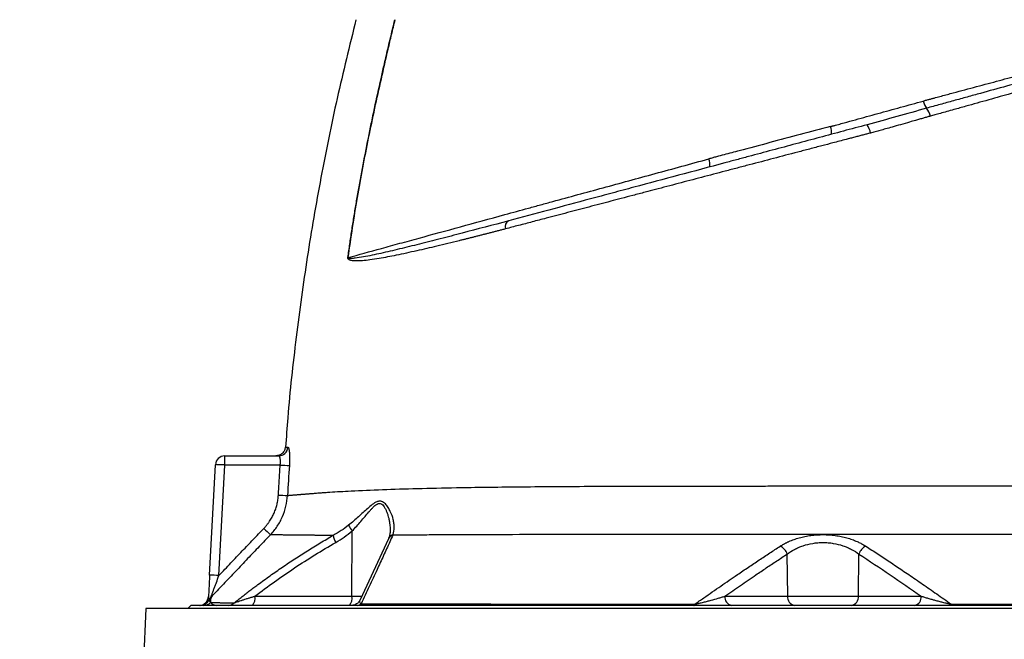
# Model space of a CAD drawing. Extents: x 144 to 1430, y 52 to 2135.
# Tile 23 of 25: x 156 to 472, y 1638 to 1837. Entities that reach past the tile are written whole.
import ezdxf

# ---------------------------------------------------------------- set-up
doc = ezdxf.new("R2010")
doc.units = 0
doc.layers.get('0').update_dxf_attribs({"linetype": 'CONTINUOUS'})

msp = doc.modelspace()

# ---------------------------------------------------------------- linework, layer by layer
at = {"color": 7, "linetype": 'CONTINUOUS'}
for p, q in [((221.76, 1697.07), (239.08, 1697.07)), ((221.76, 1694.13), (221.76, 1697.07)), ((216.9, 1658.75), (218.76, 1694.23)), ((219.9, 1658.64), (221.76, 1694.13)), ((239.58, 1694.13), (221.76, 1694.13)), ((262.62, 1652.02), (262.71, 1672.99)), ((274.86, 1672.99), (274.86, 1672.78)), ((274.32, 1670.39), (265.22, 1650.8)), ((274.41, 1670.59), (274.32, 1670.39)), ((402.56, 1652.02), (402.4, 1665.52)), ((425.26, 1652.02), (425.43, 1665.53)), ((231.45, 1652.02), (262.62, 1652.02)), ((262.62, 1652.02), (265.84, 1652.02)), ((382.41, 1652.02), (402.56, 1652.02)), ((402.56, 1652.02), (425.26, 1652.02)), ((425.26, 1652.02), (445.44, 1652.02)), ((196.41, 1648.07), (155.91, 686.07)), ((413.91, 1648.07), (196.41, 1648.07)), ((210.91, 1649.07), (209.91, 1648.07)), ((413.91, 1649.07), (210.91, 1649.07)), ((616.91, 1649.07), (413.91, 1649.07)), ((631.42, 1648.07), (413.91, 1648.07))]:
    msp.add_line(p, q, dxfattribs=at)
at = {"color": 7, "linetype": 'CONTINUOUS', "flags": 128}
for points in [[(372.45, 1649.07), (372.5, 1649.08), (372.54, 1649.1), (372.58, 1649.13), (372.62, 1649.18), (372.66, 1649.24), (372.7, 1649.31), (372.73, 1649.39), (372.77, 1649.49)], [(455.37, 1649.07), (455.33, 1649.08), (455.28, 1649.1), (455.24, 1649.13), (455.2, 1649.18), (455.16, 1649.24), (455.13, 1649.31), (455.09, 1649.4), (455.05, 1649.49)]]:
    msp.add_lwpolyline(points, dxfattribs=at)
at = {"color": 7, "linetype": 'CONTINUOUS'}
for centre, radius, start, end in [((452.54, 1812.46), 6.62, 192.9576, 215.1684), ((442.54, 1804.82), 5.98, 12.4697, 39.8224), ((412.79, 1801.3), 3.84, 344.2259, 22.8254), ((423.2, 1799.8), 6.02, 8.541, 36.1736), ((373.69, 1790.88), 3.89, 343.7, 23.1678), ((314.08, 1770.55), 2.26, 119.6223, 196.3073), ((260.7, 1752.4), 8.36, 85.0431, 85.7013), ((239.07, 1700.06), 2.99, 270.2116, 355.8379), ((221.76, 1694.07), 3, 90, 177), ((244.38, 1756.12), 62.18, 265.5744, 268.2901), ((243.05, 1746.65), 62.3, 266.2571, 268.968), ((287.12, 1727.94), 75.68, 225.7305, 227.959), ((268.55, 1678.03), 7.71, 204.7164, 220.822), ((262.51, 1672.38), 5.99, 187.9666, 211.355), ((276.38, 1669.42), 2.27, 105.7305, 154.5649), ((276.45, 1669.64), 2.25, 105.9515, 155.1925), ((398.43, 1664.26), 4.16, 17.6597, 65.647), ((429.39, 1664.27), 4.16, 114.3935, 162.3662), ((216.9, 1615.65), 43.1, 86.0062, 89.9921), ((213.55, 1652.07), 3, 270, 357), ((214.02, 1652.07), 3, 270.016, 334.4794), ((219.4, 1649.48), 2.97, 136.1643, 154.1158), ((228.03, 1651.35), 3.48, 319.2946, 11.1949), ((259.2, 1651.35), 3.48, 319.2946, 11.1949), ((385.05, 1651.68), 2.66, 172.6994, 258.7735), ((405.2, 1651.68), 2.66, 172.6997, 258.7746), ((422.62, 1651.68), 2.66, 281.2265, 7.3006), ((442.8, 1651.68), 2.66, 281.2262, 7.2994), ((215.07, 1652.02), 2.94, 270.0639, 316.5064), ((222.81, 1651.84), 2.77, 270.241, 314.3695), ((264.28, 1650.93), 1.86, 271.0927, 313.7465)]:
    msp.add_arc(centre, radius, start, end, dxfattribs=at)
for points, knots in [([(263.91, 1837.07), (261.84, 1828.67), (257.7, 1811.86), (252.53, 1786.41), (248.12, 1760.84), (244.61, 1735.13), (242.33, 1714.79), (241.52, 1703), (241.3, 1699.84)], [0, 0, 0, 0, 0.1865155, 0.3729021, 0.5592072, 0.74548, 0.9317696, 1, 1, 1, 1]), ([(261.33, 1760.74), (261.43, 1761.45), (261.63, 1762.87), (261.93, 1765.01), (262.25, 1767.14), (262.57, 1769.28), (262.9, 1771.41), (263.24, 1773.55), (263.59, 1775.69), (263.94, 1777.83), (264.71, 1782.37), (265.99, 1789.46), (267.53, 1797.38), (268.85, 1803.82), (270.19, 1810.16), (271.55, 1816.38), (272.99, 1822.7), (274.22, 1828), (275.38, 1832.9), (276.14, 1836.06), (276.39, 1837.07)], [0, 0, 0, 0, 0.027673, 0.055372, 0.083096, 0.110845, 0.138621, 0.166423, 0.194251, 0.222107, 0.249991, 0.371675, 0.499986, 0.560645, 0.624988, 0.74999, 0.80588, 0.875, 0.959609, 1, 1, 1, 1]), ([(261.42, 1760.73), (262.31, 1767.16), (263.3, 1773.57), (265.5, 1786.36), (266.7, 1792.73), (269.26, 1805.46), (270.63, 1811.8), (272.77, 1821.29), (273.5, 1824.45), (274.61, 1829.19), (274.98, 1830.77), (275.74, 1833.92), (276.12, 1835.5), (276.5, 1837.07)], [0, 0, 0, 0, 0.25, 0.25, 0.5, 0.5, 0.75, 0.75, 0.875, 0.875, 0.9375, 0.9375, 1, 1, 1, 1]), ([(548.21, 1837.07), (547.36, 1836.77), (546.42, 1836.45), (544.34, 1835.78), (543.21, 1835.42), (540.77, 1834.67), (539.45, 1834.28), (537.34, 1833.66), (536.61, 1833.45), (535.11, 1833.02), (534.33, 1832.8), (530.33, 1831.66), (526.81, 1830.67), (521.05, 1829.07), (519.05, 1828.51), (514.88, 1827.36), (512.72, 1826.76), (509.37, 1825.84), (508.24, 1825.52), (505.93, 1824.89), (504.77, 1824.57), (501.22, 1823.59), (498.81, 1822.92), (491.41, 1820.88), (486.29, 1819.47), (475.66, 1816.53), (470.16, 1815.01), (463.04, 1813.04), (461.61, 1812.65), (458.74, 1811.85), (457.3, 1811.46), (454.41, 1810.66), (452.96, 1810.26), (450.06, 1809.46), (448.6, 1809.06), (447.13, 1808.65)], [0, 0, 0, 0, 0.0625, 0.0625, 0.125, 0.125, 0.1875, 0.1875, 0.21875, 0.21875, 0.25, 0.25, 0.375, 0.375, 0.4375, 0.4375, 0.5, 0.5, 0.53125, 0.53125, 0.5625, 0.5625, 0.625, 0.625, 0.75, 0.75, 0.875, 0.875, 0.90625, 0.90625, 0.9375, 0.9375, 0.96875, 0.96875, 1, 1, 1, 1]), ([(448.14, 1811.55), (448.46, 1811.63), (448.78, 1811.72), (449.41, 1811.89), (450.37, 1812.14), (451.32, 1812.4), (453.21, 1812.91), (454.47, 1813.25), (458.24, 1814.26), (460.74, 1814.93), (464.46, 1815.93), (465.69, 1816.26), (468.13, 1816.91), (469.34, 1817.24), (472.95, 1818.21), (475.32, 1818.85), (482.31, 1820.72), (486.83, 1821.94), (493.37, 1823.7), (495.52, 1824.27), (498.68, 1825.12), (499.72, 1825.41), (501.79, 1825.96), (502.81, 1826.24), (505.85, 1827.06), (507.83, 1827.59), (511.66, 1828.63), (515.39, 1829.63), (518.89, 1830.58), (522.28, 1831.51), (523.93, 1831.96), (527.09, 1832.83), (528.61, 1833.25), (531.52, 1834.06), (532.91, 1834.46), (535.55, 1835.22), (536.81, 1835.59), (538.6, 1836.15), (539.48, 1836.42), (540.45, 1836.75), (540.86, 1836.89), (541.07, 1836.96), (541.13, 1836.98), (541.23, 1837.02), (541.27, 1837.03), (541.33, 1837.05), (541.37, 1837.06), (541.4, 1837.07)], [0, 0, 0, 0, 0.007812, 0.007812, 0.015625, 0.03125, 0.03125, 0.0625, 0.0625, 0.125, 0.125, 0.15625, 0.15625, 0.1875, 0.1875, 0.25, 0.25, 0.375, 0.375, 0.4375, 0.4375, 0.46875, 0.46875, 0.5, 0.5, 0.5625, 0.5625, 0.625, 0.6875, 0.6875, 0.75, 0.75, 0.8125, 0.8125, 0.875, 0.875, 0.9375, 0.9375, 0.96875, 0.984375, 0.992188, 0.992188, 0.996094, 0.996094, 0.998047, 0.998047, 1, 1, 1, 1]), ([(541.89, 1832.66), (541.73, 1832.61), (541.4, 1832.5), (540.91, 1832.34), (540.41, 1832.18), (539.92, 1832.03), (539.44, 1831.87), (538.95, 1831.72), (538.02, 1831.43), (536.6, 1831), (533.96, 1830.2), (530.43, 1829.16), (524.28, 1827.38), (515.68, 1824.94), (504.08, 1821.68), (493.51, 1818.73), (484.64, 1816.25), (477.83, 1814.34), (470.72, 1812.35), (464.69, 1810.66), (459.71, 1809.27), (456.45, 1808.36), (453.73, 1807.6), (451.69, 1807.03), (449.94, 1806.55), (448.87, 1806.24), (448.38, 1806.11)], [0, 0, 0, 0, 0.009504, 0.018806, 0.027907, 0.036805, 0.045501, 0.053996, 0.062289, 0.093938, 0.124995, 0.187884, 0.250088, 0.374458, 0.500772, 0.625339, 0.68643, 0.749429, 0.810331, 0.874426, 0.905192, 0.937203, 0.956507, 0.973412, 0.987911, 1, 1, 1, 1]), ([(417.01, 1802.97), (417.17, 1803.01), (417.32, 1803.05), (417.62, 1803.13), (417.77, 1803.17), (418.23, 1803.3), (418.53, 1803.38), (419.44, 1803.63), (420.05, 1803.8), (421.87, 1804.3), (423.08, 1804.64), (426.72, 1805.64), (429.14, 1806.31), (433.99, 1807.64), (436.41, 1808.3), (441.25, 1809.63), (443.68, 1810.3), (446.09, 1810.97)], [0, 0, 0, 0, 0.015625, 0.015625, 0.03125, 0.03125, 0.0625, 0.0625, 0.125, 0.125, 0.25, 0.25, 0.5, 0.5, 0.75, 0.75, 1, 1, 1, 1]), ([(446.09, 1810.97), (446.44, 1811.07), (446.78, 1811.17), (447.46, 1811.36), (447.8, 1811.45), (448.14, 1811.55)], [0, 0, 0, 0, 0.5, 0.5, 1, 1, 1, 1]), ([(447.13, 1808.65), (443.98, 1807.77), (440.8, 1806.88), (434.43, 1805.09), (431.24, 1804.2), (428.06, 1803.35)], [0, 0, 0, 0, 0.5, 0.5, 1, 1, 1, 1]), ([(448.38, 1806.11), (448.02, 1806.01), (447.28, 1805.8), (446.12, 1805.47), (444.9, 1805.12), (443.43, 1804.7), (441.4, 1804.11), (438.89, 1803.39), (436.31, 1802.66), (434.12, 1802.04), (432.32, 1801.54), (430.7, 1801.1), (429.65, 1800.83), (429.15, 1800.69)], [0, 0, 0, 0, 0.05693, 0.117583, 0.181963, 0.250073, 0.348837, 0.500089, 0.64362, 0.750013, 0.839222, 0.922553, 1, 1, 1, 1]), ([(428.06, 1803.35), (422.98, 1801.99), (417.91, 1800.63), (407.75, 1797.91), (402.67, 1796.55), (395.05, 1794.51), (392.51, 1793.83), (388.69, 1792.8), (387.42, 1792.46), (384.88, 1791.78), (383.62, 1791.45), (377.33, 1789.76), (372.4, 1788.44), (362.69, 1785.84), (357.91, 1784.56), (350.85, 1782.66), (348.51, 1782.04), (343.86, 1780.79), (341.54, 1780.17), (334.67, 1778.33), (330.19, 1777.13), (321.43, 1774.78), (317.14, 1773.63), (312.96, 1772.51)], [0, 0, 0, 0, 0.125, 0.125, 0.25, 0.25, 0.3125, 0.3125, 0.34375, 0.34375, 0.375, 0.375, 0.5, 0.5, 0.625, 0.625, 0.6875, 0.6875, 0.75, 0.75, 0.875, 0.875, 1, 1, 1, 1]), ([(416.33, 1802.78), (409.81, 1801.06), (403.3, 1799.33), (393.53, 1796.74), (390.28, 1795.87), (385.39, 1794.57), (382.95, 1793.92), (380.1, 1793.17), (378.88, 1792.84), (378.06, 1792.62), (377.67, 1792.52), (377.27, 1792.41)], [0, 0, 0, 0, 0.5, 0.5, 0.75, 0.75, 0.875, 0.9375, 0.96875, 0.96875, 1, 1, 1, 1]), ([(416.33, 1802.78), (416.44, 1802.81), (416.56, 1802.84), (416.78, 1802.91), (416.9, 1802.94), (417.01, 1802.97)], [0, 0, 0, 0, 0.5, 0.5, 1, 1, 1, 1]), ([(429.15, 1800.69), (428.74, 1800.59), (427.92, 1800.37), (426.67, 1800.04), (425.38, 1799.7), (424.07, 1799.36), (422.72, 1799.01), (420.38, 1798.39), (417.33, 1797.59), (413.41, 1796.56), (409.65, 1795.58), (404.46, 1794.21), (397.99, 1792.52), (391.52, 1790.82), (386.36, 1789.47), (381.24, 1788.12), (374.9, 1786.46), (367.42, 1784.49), (361.41, 1782.91), (356.56, 1781.64), (352.9, 1780.67), (349.21, 1779.71), (345.66, 1778.77), (342.19, 1777.86), (337.53, 1776.64), (331.75, 1775.12), (326.47, 1773.74), (322.73, 1772.75), (320.51, 1772.17), (318.32, 1771.6), (316.16, 1771.03), (314.02, 1770.47), (312.61, 1770.1), (311.91, 1769.92)], [0, 0, 0, 0, 0.009843, 0.01993, 0.030261, 0.040837, 0.051657, 0.06272, 0.097112, 0.125141, 0.156833, 0.187437, 0.249778, 0.312356, 0.343794, 0.375182, 0.437653, 0.499886, 0.56206, 0.590385, 0.624313, 0.65707, 0.686731, 0.717694, 0.749382, 0.811605, 0.874727, 0.895853, 0.916877, 0.937801, 0.958628, 0.979361, 1, 1, 1, 1]), ([(261.42, 1760.73), (264.74, 1761.64), (268.3, 1762.62), (274.02, 1764.19), (276, 1764.74), (280.03, 1765.84), (282.1, 1766.41), (288.43, 1768.14), (292.84, 1769.35), (302.02, 1771.86), (306.8, 1773.17), (314.24, 1775.2), (316.76, 1775.89), (320.62, 1776.95), (321.92, 1777.3), (324.53, 1778.02), (325.84, 1778.37), (332.43, 1780.17), (337.8, 1781.64), (348.74, 1784.62), (354.3, 1786.14), (365.64, 1789.23), (371.4, 1790.81), (377.27, 1792.41)], [0, 0, 0, 0, 0.125, 0.125, 0.1875, 0.1875, 0.25, 0.25, 0.375, 0.375, 0.5, 0.5, 0.5625, 0.5625, 0.59375, 0.59375, 0.625, 0.625, 0.75, 0.75, 0.875, 0.875, 1, 1, 1, 1]), ([(312.96, 1772.51), (307.81, 1771.13), (302.83, 1769.81), (295.65, 1767.94), (293.3, 1767.33), (288.7, 1766.15), (286.46, 1765.59), (282.1, 1764.49), (279.98, 1763.97), (275.86, 1762.98), (273.86, 1762.51), (270.96, 1761.86), (270, 1761.65), (268.13, 1761.27), (267.21, 1761.08), (265.41, 1760.76), (264.53, 1760.61), (263.46, 1760.49), (263.25, 1760.47), (262.83, 1760.43), (262.62, 1760.42), (262.21, 1760.41), (262.01, 1760.42), (261.72, 1760.46), (261.63, 1760.48), (261.51, 1760.54), (261.47, 1760.56), (261.42, 1760.63), (261.41, 1760.68), (261.42, 1760.73)], [0, 0, 0, 0, 0.25, 0.25, 0.375, 0.375, 0.5, 0.5, 0.625, 0.625, 0.75, 0.75, 0.8125, 0.8125, 0.875, 0.875, 0.9375, 0.9375, 0.953125, 0.953125, 0.96875, 0.96875, 0.984375, 0.984375, 0.992188, 0.992188, 0.996094, 0.996094, 1, 1, 1, 1]), ([(311.91, 1769.92), (311.54, 1769.82), (310.8, 1769.62), (309.69, 1769.34), (308.59, 1769.05), (307.49, 1768.77), (306.41, 1768.49), (305.34, 1768.21), (304.27, 1767.94), (303.21, 1767.67), (302.17, 1767.41), (301.13, 1767.14), (300.1, 1766.88), (299.08, 1766.63), (298.07, 1766.38), (294.95, 1765.6), (289.97, 1764.39), (283.22, 1762.82), (277.03, 1761.47), (272.09, 1760.52), (268.52, 1759.96), (266.28, 1759.71), (264.63, 1759.61), (263.58, 1759.62), (262.81, 1759.69), (262.36, 1759.77), (262.09, 1759.86), (261.94, 1759.91), (261.81, 1759.97), (261.69, 1760.04), (261.58, 1760.12), (261.49, 1760.2), (261.42, 1760.29), (261.37, 1760.39), (261.33, 1760.5), (261.32, 1760.62), (261.32, 1760.7), (261.33, 1760.74)], [0, 0, 0, 0, 0.0182, 0.036348, 0.054442, 0.072483, 0.090471, 0.108406, 0.126287, 0.144114, 0.161888, 0.179608, 0.197273, 0.214885, 0.232442, 0.249944, 0.378595, 0.499956, 0.632001, 0.749179, 0.816193, 0.874368, 0.908222, 0.937026, 0.954117, 0.968436, 0.972913, 0.977019, 0.980758, 0.984137, 0.987489, 0.990401, 0.992899, 0.995023, 0.996839, 0.99845, 1, 1, 1, 1]), ([(241.21, 1699.84), (241.14, 1699.49), (241.01, 1698.75), (240.3, 1697.82), (239.32, 1697.19), (238.58, 1697.11), (238.22, 1697.07)], [0, 0, 0, 0, 0.241084, 0.499999, 0.75892, 1, 1, 1, 1]), ([(241.21, 1699.84), (241.21, 1699.84), (241.21, 1699.84), (241.23, 1699.84), (241.25, 1699.84), (241.28, 1699.84), (241.33, 1699.84), (241.38, 1699.84), (241.45, 1699.84), (241.52, 1699.84), (241.61, 1699.84), (241.7, 1699.84), (241.81, 1699.84), (241.92, 1699.84), (242, 1699.84), (242.05, 1699.84)], [0, 0, 0, 0, 0.076439, 0.152946, 0.229526, 0.306182, 0.382916, 0.459731, 0.536632, 0.613621, 0.690701, 0.767876, 0.845148, 0.922522, 1, 1, 1, 1]), ([(242.05, 1699.84), (242.06, 1699.84), (242.08, 1699.84), (242.11, 1699.83), (242.13, 1699.8), (242.16, 1699.77), (242.2, 1699.71), (242.26, 1699.6), (242.32, 1699.4), (242.38, 1699.15), (242.45, 1698.76), (242.53, 1698.14), (242.57, 1697.39), (242.6, 1696.74), (242.6, 1696.22), (242.6, 1695.67), (242.58, 1695.18), (242.57, 1694.74), (242.55, 1694.35), (242.53, 1694.1), (242.52, 1693.97)], [0, 0, 0, 0, 0.025009, 0.049962, 0.074897, 0.099857, 0.12488, 0.187443, 0.250071, 0.312296, 0.374597, 0.499735, 0.624159, 0.686689, 0.749335, 0.811748, 0.874285, 0.916166, 0.958014, 1, 1, 1, 1]), ([(239.58, 1694.13), (239.59, 1694.18), (239.6, 1694.3), (239.62, 1694.46), (239.63, 1694.63), (239.64, 1694.79), (239.65, 1694.96), (239.65, 1695.12), (239.66, 1695.4), (239.64, 1695.79), (239.57, 1696.23), (239.48, 1696.6), (239.38, 1696.82), (239.3, 1696.95), (239.24, 1697.01), (239.16, 1697.06), (239.11, 1697.07), (239.08, 1697.07)], [0, 0, 0, 0, 0.036037, 0.071978, 0.107836, 0.143628, 0.179368, 0.215071, 0.250753, 0.372505, 0.500186, 0.618665, 0.749841, 0.802865, 0.86223, 0.927941, 1, 1, 1, 1]), ([(221.76, 1694.13), (221.37, 1694.15), (220.98, 1694.17), (220.25, 1694.2), (219.92, 1694.21), (219.37, 1694.23), (219.14, 1694.24), (218.84, 1694.24), (218.76, 1694.24), (218.76, 1694.23)], [0, 0, 0, 0, 0.25, 0.25, 0.5, 0.5, 0.75, 0.75, 1, 1, 1, 1]), ([(238.98, 1684.47), (239.02, 1685.28), (239.12, 1686.89), (239.26, 1689.3), (239.42, 1691.71), (239.52, 1693.32), (239.58, 1694.13)], [0, 0, 0, 0, 0.25, 0.499999, 0.749998, 1, 1, 1, 1]), ([(241.92, 1684.35), (241.99, 1684.36), (242.12, 1684.37), (242.33, 1684.39), (242.56, 1684.41), (242.79, 1684.43), (243.04, 1684.45), (243.3, 1684.47), (243.57, 1684.49), (243.85, 1684.52), (244.14, 1684.54), (244.45, 1684.57), (244.77, 1684.59), (245.1, 1684.62), (245.44, 1684.65), (245.8, 1684.68), (246.17, 1684.71), (246.55, 1684.74), (246.94, 1684.77), (247.35, 1684.8), (247.77, 1684.84), (248.2, 1684.87), (248.65, 1684.91), (249.11, 1684.94), (249.85, 1685), (250.93, 1685.09), (252.15, 1685.18), (253.18, 1685.26), (254.22, 1685.33), (256.06, 1685.46), (258.82, 1685.63), (264.22, 1685.93), (272.23, 1686.27), (283.55, 1686.61), (297.81, 1686.92), (315.97, 1687.16), (332.59, 1687.27), (344.41, 1687.32), (350.48, 1687.33), (356.47, 1687.35), (361.35, 1687.35), (365.2, 1687.36), (369.26, 1687.36), (374.52, 1687.37), (380.73, 1687.38), (387.2, 1687.38), (393.56, 1687.39), (399.73, 1687.39), (405.97, 1687.39), (412.98, 1687.39), (423.91, 1687.39), (437.55, 1687.4), (451.66, 1687.4), (463.91, 1687.41), (475.12, 1687.42), (486.7, 1687.44), (497.87, 1687.46), (508.4, 1687.48), (518.31, 1687.51), (526.03, 1687.54), (531.84, 1687.56), (535.99, 1687.58), (539.82, 1687.6), (542.64, 1687.61), (544.63, 1687.62), (545.89, 1687.63), (547.11, 1687.63), (548.29, 1687.64), (549.44, 1687.64), (550.56, 1687.65), (551.64, 1687.66), (552.68, 1687.66), (553.69, 1687.67), (554.67, 1687.67), (555.29, 1687.68), (555.6, 1687.68)], [0, 0, 0, 0, 0.002598, 0.005205, 0.007822, 0.010447, 0.013083, 0.015728, 0.018382, 0.021047, 0.023722, 0.026408, 0.029104, 0.03181, 0.034528, 0.037256, 0.039996, 0.042747, 0.04551, 0.048284, 0.051071, 0.05387, 0.056681, 0.059505, 0.062342, 0.069957, 0.078029, 0.08196, 0.085898, 0.093745, 0.109226, 0.124979, 0.166424, 0.207615, 0.249788, 0.309992, 0.374382, 0.389841, 0.405791, 0.422839, 0.437051, 0.443746, 0.452628, 0.468191, 0.483785, 0.499365, 0.516503, 0.530801, 0.544676, 0.562181, 0.582002, 0.624397, 0.662063, 0.687168, 0.717655, 0.749596, 0.78081, 0.8121, 0.843437, 0.874793, 0.891148, 0.907068, 0.922551, 0.937593, 0.943372, 0.94913, 0.954867, 0.960583, 0.966278, 0.971952, 0.977604, 0.983235, 0.988845, 0.994433, 1, 1, 1, 1]), ([(234.29, 1673.75), (234.39, 1673.85), (234.59, 1674.06), (234.87, 1674.38), (235.15, 1674.71), (235.41, 1675.04), (235.67, 1675.38), (235.92, 1675.72), (236.37, 1676.37), (236.96, 1677.34), (237.62, 1678.68), (238.16, 1680.08), (238.5, 1681.28), (238.71, 1682.25), (238.83, 1682.99), (238.93, 1683.73), (238.96, 1684.23), (238.98, 1684.47)], [0, 0, 0, 0, 0.035814, 0.071561, 0.107261, 0.142938, 0.178614, 0.214312, 0.250053, 0.3751, 0.500032, 0.625046, 0.749986, 0.812565, 0.87501, 0.937447, 1, 1, 1, 1]), ([(236.44, 1671.74), (237.26, 1672.59), (237.98, 1673.5), (239.27, 1675.44), (239.83, 1676.47), (240.78, 1678.64), (241.15, 1679.75), (241.69, 1682.01), (241.86, 1683.17), (241.92, 1684.35)], [0, 0, 0, 0, 0.25, 0.25, 0.5, 0.5, 0.75, 0.75, 1, 1, 1, 1]), ([(275.83, 1671.8), (276.08, 1672.52), (276.19, 1673.28), (276.19, 1674.5), (276.17, 1674.91), (276.06, 1675.76), (275.98, 1676.19), (275.66, 1677.49), (275.35, 1678.37), (274.74, 1679.65), (274.51, 1680.08), (273.98, 1680.9), (273.68, 1681.3), (273.17, 1681.81), (272.99, 1681.97), (272.59, 1682.24), (272.38, 1682.36), (272.04, 1682.47), (271.92, 1682.49), (271.68, 1682.53), (271.55, 1682.53), (271.3, 1682.51), (271.17, 1682.5), (270.92, 1682.43), (270.79, 1682.39), (270.4, 1682.24), (270.15, 1682.11), (269.65, 1681.8), (269.39, 1681.62), (268.65, 1681.06), (268.17, 1680.64), (267.19, 1679.77), (266.7, 1679.32), (265.71, 1678.42), (265.21, 1677.96), (263.69, 1676.6), (262.64, 1675.7), (261.54, 1674.81)], [0, 0, 0, 0, 0.125, 0.125, 0.1875, 0.1875, 0.25, 0.25, 0.375, 0.375, 0.4375, 0.4375, 0.5, 0.5, 0.53125, 0.53125, 0.5625, 0.5625, 0.578125, 0.578125, 0.59375, 0.59375, 0.609375, 0.609375, 0.625, 0.625, 0.65625, 0.65625, 0.6875, 0.6875, 0.75, 0.75, 0.8125, 0.8125, 0.875, 0.875, 1, 1, 1, 1]), ([(262.71, 1672.99), (263.19, 1673.49), (264.15, 1674.5), (265.51, 1676.03), (266.82, 1677.57), (267.87, 1678.83), (268.71, 1679.81), (269.56, 1680.72), (270.43, 1681.53), (271.35, 1681.88), (272.21, 1681.7), (272.91, 1680.9), (273.46, 1679.9), (273.86, 1678.95), (274.17, 1678), (274.45, 1676.96), (274.65, 1675.96), (274.82, 1674.74), (274.9, 1673.78), (274.87, 1673.13), (274.86, 1672.99)], [0, 0, 0, 0, 0.075067, 0.149829, 0.224573, 0.299608, 0.337261, 0.374877, 0.449788, 0.487293, 0.524862, 0.599637, 0.648729, 0.696497, 0.749234, 0.793308, 0.853889, 0.898083, 0.977974, 1, 1, 1, 1]), ([(219.9, 1658.64), (221.17, 1659.99), (223.67, 1662.62), (227.34, 1666.48), (230.87, 1670.17), (233.17, 1672.57), (234.29, 1673.75)], [0, 0, 0, 0, 0.266164, 0.521552, 0.766164, 1, 1, 1, 1]), ([(236.44, 1671.74), (235.24, 1670.48), (232.79, 1667.93), (229.08, 1664.02), (225.24, 1659.98), (221.28, 1655.81), (218.61, 1652.98), (217.25, 1651.54)], [0, 0, 0, 0, 0.187129, 0.380683, 0.580673, 0.787109, 1, 1, 1, 1]), ([(224.75, 1649.86), (225.17, 1650.2), (226.03, 1650.88), (227.31, 1651.88), (228.59, 1652.86), (229.86, 1653.84), (231.13, 1654.79), (233.28, 1656.39), (236.31, 1658.59), (240.27, 1661.36), (244.27, 1664.03), (247.65, 1666.2), (250.38, 1667.89), (252.44, 1669.14), (254.5, 1670.36), (255.89, 1671.15), (256.58, 1671.55)], [0, 0, 0, 0, 0.042333, 0.084398, 0.1262, 0.167739, 0.209017, 0.250033, 0.375993, 0.500016, 0.625843, 0.75002, 0.812967, 0.875611, 0.937954, 1, 1, 1, 1]), ([(256.58, 1671.55), (256.34, 1671.55), (255.88, 1671.55), (255.2, 1671.55), (254.53, 1671.55), (253.88, 1671.55), (253.24, 1671.55), (252.62, 1671.55), (252.01, 1671.55), (251.42, 1671.55), (250.84, 1671.55), (250.27, 1671.56), (249.28, 1671.56), (248.05, 1671.57), (246.53, 1671.58), (245.16, 1671.6), (243.94, 1671.61), (242.68, 1671.63), (241.33, 1671.65), (240.19, 1671.66), (239.31, 1671.68), (238.7, 1671.69), (238.09, 1671.7), (237.57, 1671.71), (237.13, 1671.72), (236.76, 1671.73), (236.54, 1671.73), (236.44, 1671.74)], [0, 0, 0, 0, 0.0240159, 0.0477618, 0.0712388, 0.0944479, 0.1173901, 0.1400662, 0.162477, 0.1846234, 0.206506, 0.2281255, 0.2494826, 0.3218949, 0.3751441, 0.4377957, 0.5006143, 0.5457903, 0.6254337, 0.7162543, 0.750005, 0.79919, 0.8453319, 0.8884625, 0.9286063, 0.9657812, 1, 1, 1, 1]), ([(275.76, 1671.61), (275.43, 1670.88), (274.77, 1669.42), (273.76, 1667.23), (272.74, 1665.02), (271.71, 1662.78), (270.18, 1659.49), (268.13, 1655.08), (266.43, 1651.44), (265.56, 1649.59)], [0, 0, 0, 0, 0.0974594, 0.1962171, 0.2962452, 0.3975157, 0.4999998, 0.7455943, 1, 1, 1, 1]), ([(274.87, 1672.8), (274.84, 1672.36), (274.76, 1671.49), (274.53, 1670.89), (274.41, 1670.59)], [0, 0, 0, 0, 0.500864, 1, 1, 1, 1]), ([(551.65, 1671.57), (551.42, 1671.57), (550.95, 1671.57), (550.25, 1671.57), (549.55, 1671.58), (548.83, 1671.58), (548.1, 1671.58), (547.37, 1671.59), (546.63, 1671.59), (545.88, 1671.59), (545.13, 1671.6), (544.36, 1671.6), (543.59, 1671.6), (542.81, 1671.61), (542.03, 1671.61), (541.23, 1671.61), (540.43, 1671.62), (538.93, 1671.62), (536.61, 1671.63), (533.34, 1671.64), (529.73, 1671.65), (522.2, 1671.68), (510.38, 1671.71), (493.55, 1671.75), (475.61, 1671.77), (456.58, 1671.78), (436.76, 1671.79), (420.12, 1671.79), (406.79, 1671.79), (396.77, 1671.79), (386.82, 1671.79), (377.02, 1671.8), (369, 1671.81), (362.66, 1671.82), (356.13, 1671.82), (348.35, 1671.82), (336.71, 1671.82), (322.19, 1671.79), (310.17, 1671.75), (302.35, 1671.72), (298.87, 1671.71), (294.59, 1671.69), (290.41, 1671.67), (286.72, 1671.66), (283.87, 1671.64), (281.37, 1671.63), (279.21, 1671.62), (277.37, 1671.61), (276.27, 1671.61), (275.76, 1671.61)], [0, 0, 0, 0, 0.0039308, 0.0078607, 0.0117897, 0.0157182, 0.0196462, 0.023574, 0.0275019, 0.0314299, 0.0353583, 0.0392872, 0.0432169, 0.0471476, 0.0510794, 0.0550126, 0.0589473, 0.0628837, 0.0769031, 0.0919582, 0.1080696, 0.1252375, 0.1897107, 0.2505025, 0.3112012, 0.3755078, 0.4380552, 0.5001791, 0.5313898, 0.5628539, 0.5942566, 0.6254459, 0.656555, 0.6721141, 0.6876899, 0.721272, 0.7503284, 0.8070142, 0.874909, 0.885115, 0.8989129, 0.9162997, 0.9372774, 0.951094, 0.9635609, 0.9746829, 0.984463, 0.9929021, 1, 1, 1, 1]), ([(400.15, 1668.05), (400.24, 1668.11), (400.44, 1668.24), (400.74, 1668.42), (401.04, 1668.59), (401.35, 1668.77), (401.66, 1668.94), (401.98, 1669.1), (402.31, 1669.26), (402.64, 1669.42), (403.38, 1669.75), (404.57, 1670.23), (406.29, 1670.77), (408.1, 1671.21), (410, 1671.54), (411.95, 1671.74), (413.94, 1671.8), (415.92, 1671.73), (417.86, 1671.53), (419.76, 1671.21), (421.56, 1670.77), (423.28, 1670.22), (424.56, 1669.71), (425.47, 1669.29), (426.04, 1669), (426.61, 1668.7), (427.15, 1668.39), (427.5, 1668.17), (427.68, 1668.06)], [0, 0, 0, 0, 0.014212, 0.028343, 0.042401, 0.056392, 0.070325, 0.084207, 0.098044, 0.111844, 0.125616, 0.188715, 0.250817, 0.313629, 0.375716, 0.438375, 0.500781, 0.563167, 0.625852, 0.687557, 0.750042, 0.812048, 0.87517, 0.899781, 0.92453, 0.949456, 0.9746, 1, 1, 1, 1]), ([(231.45, 1652.02), (235.6, 1655.17), (239.83, 1658.19), (248.48, 1663.95), (252.9, 1666.69), (257.4, 1669.26)], [0, 0, 0, 0, 0.5, 0.5, 1, 1, 1, 1]), ([(372.77, 1649.49), (373.71, 1650.15), (375.57, 1651.46), (378.34, 1653.39), (381.06, 1655.28), (383.75, 1657.12), (386.7, 1659.14), (389.91, 1661.31), (393.39, 1663.63), (396.79, 1665.88), (399.04, 1667.33), (400.15, 1668.05)], [0, 0, 0, 0, 0.103629, 0.205441, 0.305437, 0.403623, 0.500008, 0.62935, 0.755766, 0.879302, 1, 1, 1, 1]), ([(402.4, 1665.52), (403.11, 1666.07), (403.9, 1666.58), (405.18, 1667.26), (405.62, 1667.47), (406.55, 1667.87), (407.03, 1668.05), (408.51, 1668.55), (409.54, 1668.81), (411.16, 1669.07), (411.71, 1669.14), (412.81, 1669.23), (413.36, 1669.25), (413.91, 1669.25)], [0, 0, 0, 0, 0.25, 0.25, 0.375, 0.375, 0.5, 0.5, 0.75, 0.75, 0.875, 0.875, 1, 1, 1, 1]), ([(413.91, 1669.25), (414.46, 1669.25), (415.02, 1669.23), (416.12, 1669.14), (416.68, 1669.07), (418.29, 1668.81), (419.32, 1668.55), (420.55, 1668.14), (420.79, 1668.05), (421.27, 1667.87), (421.51, 1667.77), (422.21, 1667.47), (422.66, 1667.26), (423.94, 1666.58), (424.72, 1666.08), (425.43, 1665.53)], [0, 0, 0, 0, 0.125, 0.125, 0.25, 0.25, 0.5, 0.5, 0.5625, 0.5625, 0.625, 0.625, 0.75, 0.75, 1, 1, 1, 1]), ([(427.68, 1668.06), (428.3, 1667.65), (429.57, 1666.84), (431.48, 1665.59), (433.42, 1664.32), (435.39, 1663.01), (437.38, 1661.69), (439.39, 1660.33), (442.23, 1658.41), (445.91, 1655.89), (450.45, 1652.73), (453.51, 1650.58), (455.05, 1649.49)], [0, 0, 0, 0, 0.068203, 0.137486, 0.207848, 0.279284, 0.351786, 0.425353, 0.499991, 0.662747, 0.829405, 1, 1, 1, 1]), ([(382.41, 1652.02), (383.24, 1652.6), (384.9, 1653.75), (387.38, 1655.47), (389.87, 1657.17), (392.65, 1659.06), (395.7, 1661.12), (399.04, 1663.34), (401.28, 1664.8), (402.4, 1665.52)], [0, 0, 0, 0, 0.125026, 0.250035, 0.375026, 0.499999, 0.666729, 0.833394, 1, 1, 1, 1]), ([(216.9, 1658.75), (216.87, 1658.15), (216.84, 1657.54), (216.78, 1656.34), (216.75, 1655.75), (216.69, 1654.59), (216.66, 1654.03), (216.61, 1653.2), (216.6, 1652.93), (216.57, 1652.41), (216.56, 1652.16), (216.55, 1651.92)], [0, 0, 0, 0, 0.25, 0.25, 0.5, 0.5, 0.75, 0.75, 0.875, 0.875, 1, 1, 1, 1]), ([(217.25, 1651.54), (217.27, 1651.59), (217.31, 1651.7), (217.41, 1651.96), (217.45, 1652.05), (217.53, 1652.27), (217.57, 1652.39), (217.67, 1652.64), (217.72, 1652.78), (217.82, 1653.06), (217.88, 1653.2), (218.04, 1653.66), (218.16, 1653.98), (218.42, 1654.65), (218.54, 1654.99), (218.81, 1655.7), (218.94, 1656.05), (219.34, 1657.15), (219.62, 1657.9), (219.9, 1658.64)], [0, 0, 0, 0, 0.125, 0.125, 0.1875, 0.1875, 0.25, 0.25, 0.3125, 0.3125, 0.375, 0.375, 0.5, 0.5, 0.625, 0.625, 0.75, 0.75, 1, 1, 1, 1]), ([(216.55, 1651.92), (216.55, 1651.88), (216.54, 1651.81), (216.55, 1651.7), (216.57, 1651.57), (216.6, 1651.42), (216.63, 1651.25), (216.67, 1651.09), (216.69, 1650.97), (216.71, 1650.88), (216.72, 1650.81), (216.72, 1650.79), (216.72, 1650.78)], [0, 0, 0, 0, 0.0827365, 0.1659713, 0.2496602, 0.3784631, 0.4993407, 0.6299587, 0.7487093, 0.8356221, 0.9187619, 1, 1, 1, 1]), ([(216.72, 1650.78), (216.73, 1650.75), (216.75, 1650.7), (216.79, 1650.61), (216.84, 1650.52), (216.9, 1650.41), (216.98, 1650.28), (217.08, 1650.14), (217.17, 1650.04), (217.21, 1649.99)], [0, 0, 0, 0, 0.129038, 0.255389, 0.379052, 0.500023, 0.677913, 0.844586, 1, 1, 1, 1]), ([(217.25, 1651.54), (217.25, 1651.49), (217.25, 1651.38), (217.24, 1651.22), (217.24, 1651.04), (217.23, 1650.85), (217.23, 1650.65), (217.22, 1650.44), (217.21, 1650.22), (217.21, 1650.07), (217.21, 1649.99)], [0, 0, 0, 0, 0.122152, 0.245056, 0.368742, 0.493242, 0.618587, 0.744808, 0.871936, 1, 1, 1, 1]), ([(224.75, 1649.86), (224.77, 1649.87), (224.82, 1649.9), (224.91, 1649.93), (225.01, 1649.97), (225.12, 1650.01), (225.24, 1650.05), (225.44, 1650.12), (225.73, 1650.22), (226.23, 1650.39), (226.92, 1650.62), (227.75, 1650.88), (228.66, 1651.17), (229.56, 1651.45), (230.38, 1651.7), (231, 1651.89), (231.31, 1651.98), (231.45, 1652.02)], [0, 0, 0, 0, 0.018339, 0.03765, 0.057959, 0.079285, 0.101645, 0.125055, 0.184232, 0.250373, 0.36442, 0.500856, 0.61113, 0.750263, 0.874967, 0.944154, 1, 1, 1, 1]), ([(265.23, 1650.8), (265.09, 1650.55), (264.8, 1650.05), (264.13, 1649.5), (263.35, 1649.14), (262.79, 1649.1), (262.52, 1649.07)], [0, 0, 0, 0, 0.25061, 0.507314, 0.760131, 1, 1, 1, 1]), ([(265.25, 1650.79), (265.23, 1650.76), (265.08, 1650.57), (265.08, 1650.25), (265.11, 1649.86), (265.44, 1649.66), (265.56, 1649.59)], [0, 0, 0, 0, 0.06664, 0.44251, 0.79383, 1, 1, 1, 1]), ([(372.77, 1649.49), (372.82, 1649.5), (372.92, 1649.52), (373.08, 1649.54), (373.24, 1649.58), (373.42, 1649.61), (373.6, 1649.65), (373.8, 1649.69), (374, 1649.73), (374.35, 1649.81), (374.86, 1649.93), (375.51, 1650.08), (376.15, 1650.24), (376.76, 1650.4), (377.37, 1650.56), (378.56, 1650.89), (379.71, 1651.21), (380.81, 1651.54), (381.35, 1651.7), (381.89, 1651.86), (382.24, 1651.97), (382.41, 1652.02)], [0, 0, 0, 0, 0.01238, 0.025667, 0.03989, 0.055071, 0.071227, 0.088373, 0.106522, 0.125684, 0.183702, 0.250737, 0.310352, 0.375725, 0.434404, 0.500792, 0.750257, 0.812664, 0.875041, 0.93758, 1, 1, 1, 1]), ([(445.44, 1652.02), (445.6, 1651.97), (445.95, 1651.86), (446.48, 1651.7), (447.04, 1651.54), (447.81, 1651.31), (448.74, 1651.04), (449.71, 1650.77), (450.46, 1650.57), (451.08, 1650.4), (451.68, 1650.25), (452.33, 1650.08), (452.97, 1649.93), (453.52, 1649.8), (453.94, 1649.71), (454.25, 1649.64), (454.54, 1649.59), (454.8, 1649.54), (454.97, 1649.51), (455.05, 1649.49)], [0, 0, 0, 0, 0.057755, 0.125024, 0.187344, 0.249909, 0.388315, 0.499438, 0.565816, 0.624475, 0.689877, 0.749559, 0.816636, 0.874701, 0.904749, 0.932245, 0.957236, 0.979791, 1, 1, 1, 1]), ([(217.21, 1649.99), (217.28, 1649.99), (217.44, 1649.99), (217.68, 1649.98), (217.94, 1649.98), (218.22, 1649.97), (218.52, 1649.97), (218.83, 1649.96), (219.16, 1649.96), (219.5, 1649.95), (219.87, 1649.94), (220.26, 1649.94), (220.67, 1649.93), (221.1, 1649.92), (221.55, 1649.92), (222.02, 1649.91), (222.52, 1649.9), (223.04, 1649.89), (223.58, 1649.88), (224.15, 1649.87), (224.55, 1649.87), (224.75, 1649.86)], [0, 0, 0, 0, 0.045121, 0.091076, 0.137865, 0.185489, 0.233948, 0.283242, 0.333371, 0.384335, 0.436136, 0.488771, 0.542239, 0.596538, 0.65167, 0.707636, 0.764436, 0.822071, 0.880542, 0.939852, 1, 1, 1, 1]), ([(217.21, 1649.99), (217.46, 1649.71), (217.75, 1649.49), (218.43, 1649.17), (218.81, 1649.07), (219.24, 1649.07)], [0, 0, 0, 0, 0.5, 0.5, 1, 1, 1, 1]), ([(265.56, 1649.59), (265.85, 1649.59), (266.42, 1649.59), (267.3, 1649.59), (268.18, 1649.58), (269.07, 1649.58), (269.97, 1649.58), (270.88, 1649.58), (271.8, 1649.57), (272.73, 1649.57), (273.67, 1649.57), (274.61, 1649.57), (275.57, 1649.56), (276.53, 1649.56), (277.5, 1649.56), (278.48, 1649.56), (279.47, 1649.56), (280.46, 1649.55), (281.47, 1649.55), (282.48, 1649.55), (283.5, 1649.55), (284.53, 1649.55), (285.57, 1649.54), (286.61, 1649.54), (287.67, 1649.54), (288.73, 1649.54), (289.8, 1649.54), (290.88, 1649.54), (291.96, 1649.53), (293.06, 1649.53), (294.16, 1649.53), (295.28, 1649.53), (296.4, 1649.53), (297.52, 1649.53), (298.66, 1649.52), (299.81, 1649.52), (300.96, 1649.52), (302.12, 1649.52), (303.29, 1649.52), (304.47, 1649.52), (305.65, 1649.52), (306.85, 1649.51), (308.05, 1649.51), (309.26, 1649.51), (310.48, 1649.51), (311.71, 1649.51), (312.94, 1649.51), (316.02, 1649.51), (321, 1649.5), (328.01, 1649.5), (335.19, 1649.49), (340.68, 1649.49), (344.41, 1649.49), (346.34, 1649.49), (348.34, 1649.49), (350.43, 1649.49), (352.59, 1649.49), (354.83, 1649.49), (357.15, 1649.49), (359.55, 1649.49), (362.04, 1649.49), (364.6, 1649.49), (367.25, 1649.49), (369.98, 1649.49), (371.83, 1649.49), (372.77, 1649.49)], [0, 0, 0, 0, 0.010245, 0.020525, 0.030841, 0.041193, 0.05158, 0.062003, 0.072463, 0.082959, 0.093487, 0.104038, 0.114612, 0.125208, 0.135827, 0.14647, 0.157135, 0.167823, 0.178535, 0.18927, 0.200029, 0.210811, 0.221616, 0.232446, 0.243299, 0.254176, 0.265078, 0.276003, 0.286953, 0.297927, 0.308926, 0.319949, 0.330997, 0.342069, 0.353167, 0.364289, 0.375437, 0.386609, 0.397807, 0.409029, 0.420277, 0.431551, 0.44285, 0.454175, 0.465526, 0.476903, 0.488305, 0.499734, 0.56166, 0.623908, 0.686499, 0.749457, 0.765165, 0.781463, 0.798353, 0.815835, 0.833911, 0.852579, 0.871843, 0.891703, 0.912161, 0.933217, 0.954875, 0.977135, 1, 1, 1, 1]), ([(455.05, 1649.49), (455.53, 1649.49), (456.49, 1649.49), (457.94, 1649.49), (459.38, 1649.49), (460.83, 1649.49), (462.28, 1649.49), (463.73, 1649.49), (465.18, 1649.49), (466.63, 1649.49), (468.09, 1649.49), (469.54, 1649.49), (471, 1649.49), (472.46, 1649.49), (473.92, 1649.49), (475.39, 1649.49), (476.85, 1649.49), (478.31, 1649.49), (479.78, 1649.49), (481.25, 1649.49), (485.45, 1649.49), (492.41, 1649.49), (502.05, 1649.5), (511.7, 1649.5), (518.67, 1649.5), (523.08, 1649.5), (525, 1649.5), (526.92, 1649.5), (528.86, 1649.5), (530.8, 1649.5), (532.75, 1649.5), (534.71, 1649.5), (536.67, 1649.5), (538.63, 1649.5), (540.61, 1649.5), (542.58, 1649.5), (544.56, 1649.5), (546.54, 1649.5), (548.51, 1649.5), (550.49, 1649.5), (552.47, 1649.5), (554.44, 1649.5), (556.4, 1649.5), (558.36, 1649.5), (560.31, 1649.5), (561.58, 1649.5), (562.23, 1649.5)], [0, 0, 0, 0, 0.011705, 0.023447, 0.035227, 0.047044, 0.058899, 0.070792, 0.082723, 0.094692, 0.106699, 0.118745, 0.130829, 0.142953, 0.155115, 0.167316, 0.179557, 0.191836, 0.204156, 0.216515, 0.228914, 0.310833, 0.395061, 0.481649, 0.570662, 0.58869, 0.606954, 0.625453, 0.644191, 0.663167, 0.682382, 0.701839, 0.721539, 0.741482, 0.761671, 0.782107, 0.802792, 0.823727, 0.844915, 0.866357, 0.888056, 0.910014, 0.932212, 0.954609, 0.977205, 1, 1, 1, 1])]:
    msp.add_open_spline(points, degree=3, knots=knots, dxfattribs=at)
for points in [[(242.52, 1693.97), (242.3, 1690.77), (242.1, 1687.56), (241.92, 1684.35)], [(261.54, 1674.81), (259.99, 1673.56), (258.33, 1672.49), (256.58, 1671.55)], [(257.4, 1669.26), (259.28, 1670.33), (261.06, 1671.56), (262.71, 1672.99)], [(275.76, 1671.61), (275.79, 1671.67), (275.81, 1671.74), (275.83, 1671.8)], [(425.43, 1665.53), (432.15, 1661.17), (438.81, 1656.65), (445.44, 1652.02)]]:
    msp.add_open_spline(points, degree=3, dxfattribs=at)

doc.saveas('drawing.dxf')
